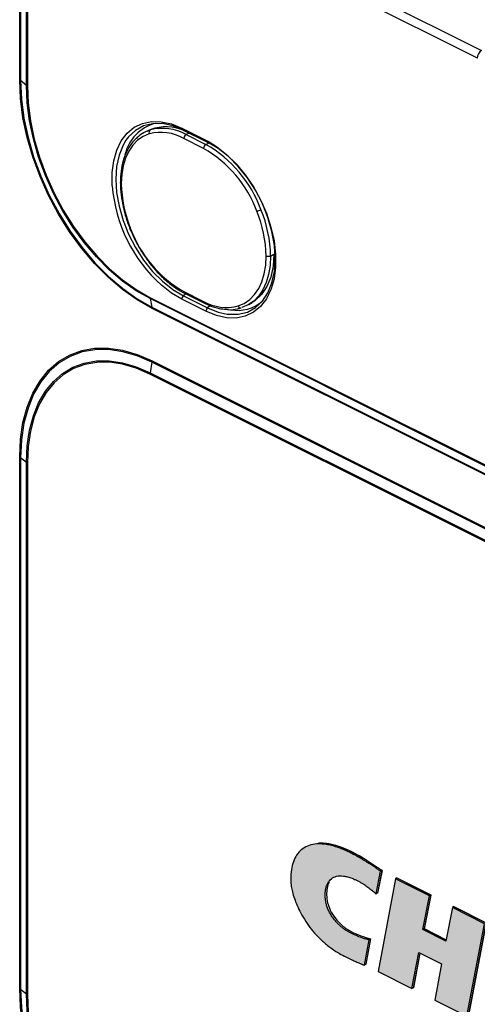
# Model space of a CAD drawing. Header units: millimetres. Extents: x -1086 to 4901, y 927 to 9917.
# Tile 63 of 85: x 2408 to 2481, y 8124 to 8282. Entities that reach past the tile are written whole.
import ezdxf

# ---------------------------------------------------------------- set-up
doc = ezdxf.new("R2010")
doc.units = ezdxf.units.MM
doc.layers.add('5剖面线层', color=4, linetype='Continuous', lineweight=15)

# ---------------------------------------------------------------- blocks, each defined once
blk = doc.blocks.new('zw$AEDD')
at = {"layer": '5剖面线层'}
h = blk.add_hatch(color=7, dxfattribs=at)
edge = h.paths.add_edge_path()
edge.add_spline(control_points=[(5.47, 61.81), (5.49, 61.72), (5.52, 61.53), (5.6, 61.23), (5.7, 60.92), (5.83, 60.6), (5.98, 60.28), (6.2, 59.83), (6.55, 59.27), (6.95, 58.73), (7.32, 58.32), (7.56, 58.07), (7.77, 57.87), (7.94, 57.73), (8.11, 57.58), (8.28, 57.45), (8.46, 57.32), (8.63, 57.2), (8.82, 57.08), (8.94, 57.01), (9, 56.97)], knot_values=[-1, -1, -1, -1, -0.952031, -0.901745, -0.849786, -0.796776, -0.741284, -0.685033, -0.566423, -0.440229, -0.373074, -0.305112, -0.268131, -0.230949, -0.193499, -0.155716, -0.117536, -0.078896, -0.039737, 0, 0, 0, 0], degree=3, periodic=0)
edge.add_spline(control_points=[(9, 56.97), (9.15, 56.89), (9.43, 56.72), (9.97, 56.43), (10.48, 56.18), (10.96, 55.97), (11.27, 55.85), (11.55, 55.76), (11.79, 55.68), (11.95, 55.64), (12.03, 55.61)], knot_values=[-1, -1, -1, -1, -0.852361, -0.720884, -0.474887, -0.357255, -0.24157, -0.16325, -0.082745, 0, 0, 0, 0], degree=3, periodic=0)
edge.add_spline(control_points=[(12.03, 55.61), (12.03, 55.61), (11.3, 52.62), (11.09, 51.8)], knot_values=[-1, -1, -1, -1, -0.136624, -0.136624, -0.136624, -0.136624], degree=3, periodic=0)
edge.add_spline(control_points=[(11.09, 51.8), (11.06, 51.67), (11.04, 51.6), (11.04, 51.6)], knot_values=[-0.136624, -0.136624, -0.136624, -0.136624, 0, 0, 0, 0], degree=3, periodic=0)
edge.add_spline(control_points=[(11.04, 51.6), (10.93, 51.65), (10.68, 51.75), (10.23, 51.96), (9.68, 52.24), (9, 52.6), (8.45, 52.9), (8.05, 53.13), (7.76, 53.3), (7.01, 53.75), (5.88, 54.56), (4.52, 55.8), (3.37, 57.1), (2.41, 58.46), (1.64, 59.8), (1.03, 61.12), (0.58, 62.35), (0.27, 63.47), (0.08, 64.44), (0.01, 65.09), (0, 65.51), (0, 65.8), (0.02, 66.16), (0.07, 66.91), (0.24, 67.96), (0.68, 69.17), (1.33, 70.17), (2.19, 70.92), (3.26, 71.39), (4.32, 71.52), (5.26, 71.46), (6.03, 71.33), (6.86, 71.12), (7.54, 70.87), (8.07, 70.66), (8.41, 70.5), (8.77, 70.33), (9.13, 70.15), (9.49, 69.96), (9.86, 69.76), (10.23, 69.54), (10.61, 69.31), (11, 69.07), (11.39, 68.81), (11.65, 68.63), (11.78, 68.54)], knot_values=[-1, -1, -1, -1, -0.988684, -0.976002, -0.956744, -0.9361, -0.910085, -0.903978, -0.897843, -0.882238, -0.831983, -0.788532, -0.746865, -0.71081, -0.674817, -0.642185, -0.611738, -0.583797, -0.558902, -0.537744, -0.533124, -0.524346, -0.513418, -0.50256, -0.459463, -0.416686, -0.373784, -0.330139, -0.284961, -0.237304, -0.212005, -0.186069, -0.158564, -0.130188, -0.11911, -0.107901, -0.096554, -0.085061, -0.073415, -0.061611, -0.049642, -0.037502, -0.025185, -0.012686, 0, 0, 0, 0], degree=3, periodic=0)
edge.add_spline(control_points=[(11.78, 68.54), (11.92, 68.45), (12.17, 68.27), (12.63, 67.95), (13.16, 67.56), (13.68, 67.15), (14.14, 66.8), (14.39, 66.61), (14.51, 66.51)], knot_values=[-1, -1, -1, -1, -0.849576, -0.720345, -0.497587, -0.275986, -0.137993, 0, 0, 0, 0], degree=3, periodic=0)
edge.add_spline(control_points=[(14.51, 66.51), (14.51, 66.51), (13.57, 62.91), (13.57, 62.91)], knot_values=[-1, -1, -1, -1, 0, 0, 0, 0], degree=3, periodic=0)
edge.add_spline(control_points=[(13.57, 62.91), (13.54, 62.94), (13.49, 63), (13.4, 63.1), (13.25, 63.25), (13.05, 63.44), (12.78, 63.68), (12.49, 63.94), (12.23, 64.16), (12, 64.33), (11.83, 64.46), (11.66, 64.59), (11.55, 64.67), (11.49, 64.71)], knot_values=[-1, -1, -1, -1, -0.963322, -0.915504, -0.856445, -0.743068, -0.619911, -0.471247, -0.323684, -0.239558, -0.1576, -0.077764, 0, 0, 0, 0], degree=3, periodic=0)
edge.add_spline(control_points=[(11.49, 64.71), (11.35, 64.8), (11.07, 64.99), (10.66, 65.24), (10.26, 65.46), (9.76, 65.71), (9.17, 65.94), (8.32, 66.16), (7.39, 66.19), (6.51, 65.83), (5.98, 65.26), (5.69, 64.68), (5.53, 64.19), (5.42, 63.65), (5.39, 63.2), (5.39, 62.86), (5.39, 62.66), (5.4, 62.45), (5.42, 62.24), (5.44, 62.03), (5.46, 61.88), (5.47, 61.81)], knot_values=[-1, -1, -1, -1, -0.955927, -0.912125, -0.871032, -0.831056, -0.756832, -0.685869, -0.557722, -0.440088, -0.328025, -0.273298, -0.218128, -0.163725, -0.108988, -0.090784, -0.072627, -0.054494, -0.036361, -0.018204, 0, 0, 0, 0], degree=3, periodic=0)
blk.add_hatch(color=7, dxfattribs=at).paths.add_polyline_path([(13.19, 50.43), (16.85, 65.16), (22.12, 62.11), (20.75, 56.76), (24.33, 54.69), (24.39, 54.92), (24.39, 54.93), (25.7, 60.05), (30.73, 57.14), (27.04, 42.43), (22.04, 45.32), (23.43, 51.08), (20.08, 53.02), (20.07, 53.02), (19.9, 53.12), (18.47, 47.38)])
at = {"color": 7, "linetype": 'Continuous', "lineweight": 25}
for p, q in [((14.75, 66.65), (13.81, 63.05)), ((14.75, 66.65), (14.51, 66.51)), ((16.85, 65.16), (13.19, 50.43)), ((17.08, 65.3), (16.85, 65.16)), ((22.12, 62.11), (16.85, 65.16)), ((17.07, 65.29), (22.35, 62.24)), ((17.08, 65.3), (22.36, 62.25)), ((13.82, 63.06), (13.57, 62.91)), ((20.75, 56.76), (22.12, 62.11)), ((22.35, 62.24), (20.97, 56.89)), ((22.36, 62.25), (20.99, 56.9)), ((22.36, 62.25), (22.12, 62.11)), ((25.7, 60.05), (24.33, 54.69)), ((25.94, 60.19), (25.7, 60.05)), ((30.73, 57.14), (25.7, 60.05)), ((25.92, 60.18), (30.95, 57.27)), ((25.94, 60.19), (30.97, 57.28)), ((27.04, 42.43), (30.73, 57.14)), ((30.95, 57.27), (27.26, 42.56)), ((30.97, 57.28), (27.28, 42.57)), ((12.27, 55.75), (11.28, 51.73)), ((12.03, 55.61), (12.27, 55.75)), ((20.99, 56.9), (20.75, 56.76)), ((24.33, 54.69), (20.75, 56.76)), ((20.97, 56.89), (24.39, 54.92)), ((20.99, 56.9), (24.39, 54.93)), ((18.47, 47.38), (19.9, 53.12)), ((20.07, 53.02), (18.69, 47.51)), ((20.08, 53.02), (18.7, 47.52)), ((19.9, 53.12), (23.43, 51.08)), ((11.28, 51.73), (11.04, 51.6)), ((11.28, 51.73), (11.09, 51.8)), ((23.43, 51.08), (22.04, 45.32)), ((13.19, 50.43), (18.47, 47.38)), ((18.7, 47.52), (18.47, 47.38)), ((22.04, 45.32), (27.04, 42.43))]:
    blk.add_line(p, q, dxfattribs=at)
for points, knots in [([(11.78, 68.54), (11.65, 68.63), (11.39, 68.81), (11, 69.07), (10.61, 69.31), (10.23, 69.54), (9.86, 69.76), (9.49, 69.96), (9.13, 70.15), (8.77, 70.33), (8.41, 70.5), (8.07, 70.66), (7.54, 70.87), (6.86, 71.12), (6.03, 71.33), (5.26, 71.46), (4.32, 71.52), (3.26, 71.39), (2.19, 70.92), (1.33, 70.17), (0.68, 69.17), (0.24, 67.96), (0.07, 66.91), (0.02, 66.16), (0, 65.8), (0, 65.51), (0.01, 65.09), (0.08, 64.44), (0.27, 63.47), (0.58, 62.35), (1.03, 61.12), (1.64, 59.8), (2.41, 58.46), (3.37, 57.1), (4.52, 55.8), (5.88, 54.56), (7.01, 53.75), (7.76, 53.3), (8.05, 53.13), (8.45, 52.9), (9, 52.6), (9.68, 52.24), (10.23, 51.96), (10.68, 51.75), (10.93, 51.65), (11.04, 51.6)], [0, 0, 0, 0, 0.012686, 0.025185, 0.037502, 0.049642, 0.061611, 0.073415, 0.085061, 0.096554, 0.107901, 0.11911, 0.130188, 0.158564, 0.186069, 0.212005, 0.237304, 0.284961, 0.330139, 0.373784, 0.416686, 0.459463, 0.50256, 0.513418, 0.524346, 0.533124, 0.537744, 0.558902, 0.583797, 0.611738, 0.642185, 0.674817, 0.71081, 0.746865, 0.788532, 0.831983, 0.882238, 0.897843, 0.903978, 0.910085, 0.9361, 0.956744, 0.976002, 0.988684, 1, 1, 1, 1]), ([(4.78, 71.63), (4.85, 71.63), (5.01, 71.63), (5.25, 71.61), (5.5, 71.59), (5.75, 71.56), (6.01, 71.51), (6.27, 71.46), (6.53, 71.4), (7.1, 71.25), (7.99, 70.94), (9.25, 70.37), (10.6, 69.62), (11.68, 68.92), (12.42, 68.4), (12.88, 68.08), (13.39, 67.7), (14.05, 67.19), (14.5, 66.84), (14.75, 66.65)], [0, 0, 0, 0, 0.025834, 0.051846, 0.078058, 0.104489, 0.131157, 0.158082, 0.185281, 0.212772, 0.330069, 0.452859, 0.587107, 0.728445, 0.771031, 0.804386, 0.864877, 0.925054, 1, 1, 1, 1]), ([(6.15, 71.46), (6.18, 71.46), (6.75, 71.4), (7.79, 71), (9.23, 70.37), (10.59, 69.61), (11.52, 68.99), (12, 68.67)], [0, 0, 0, 0, 0.017833, 0.312718, 0.527048, 0.754776, 1, 1, 1, 1]), ([(14.51, 66.51), (14.39, 66.61), (14.14, 66.8), (13.68, 67.15), (13.16, 67.56), (12.63, 67.95), (12.17, 68.27), (11.92, 68.45), (11.78, 68.54)], [0, 0, 0, 0, 0.137993, 0.275986, 0.497587, 0.720345, 0.849576, 1, 1, 1, 1]), ([(12, 68.67), (12.14, 68.58), (12.4, 68.4), (12.85, 68.08), (13.38, 67.69), (13.9, 67.29), (14.35, 66.94), (14.6, 66.74), (14.74, 66.64)], [0, 0, 0, 0, 0.149484, 0.279655, 0.502413, 0.724014, 0.851745, 1, 1, 1, 1]), ([(5.47, 61.81), (5.46, 61.88), (5.44, 62.03), (5.42, 62.24), (5.4, 62.45), (5.39, 62.66), (5.39, 62.86), (5.39, 63.2), (5.42, 63.65), (5.53, 64.19), (5.69, 64.68), (5.98, 65.26), (6.51, 65.83), (7.39, 66.19), (8.32, 66.16), (9.17, 65.94), (9.76, 65.71), (10.26, 65.46), (10.66, 65.24), (11.07, 64.99), (11.35, 64.8), (11.49, 64.71)], [0, 0, 0, 0, 0.018204, 0.036361, 0.054494, 0.072627, 0.090784, 0.108988, 0.163725, 0.218128, 0.273298, 0.328025, 0.440088, 0.557722, 0.685869, 0.756832, 0.831056, 0.871032, 0.912125, 0.955927, 1, 1, 1, 1]), ([(6.17, 65.26), (6.16, 65.25), (5.95, 65.03), (5.75, 64.33), (5.59, 63.23), (5.65, 62.01), (6.04, 60.68), (6.79, 59.34), (7.89, 58.03), (9.79, 56.66), (11.26, 56.12), (12.27, 55.75)], [0, 0, 0, 0, 0.00279, 0.1002709, 0.1970986, 0.2937565, 0.3799272, 0.4777442, 0.5887153, 0.7182418, 1, 1, 1, 1]), ([(11.49, 64.71), (11.55, 64.67), (11.66, 64.59), (11.83, 64.46), (12, 64.33), (12.23, 64.16), (12.49, 63.94), (12.78, 63.68), (13.05, 63.44), (13.25, 63.25), (13.4, 63.1), (13.49, 63), (13.54, 62.94), (13.57, 62.91)], [0, 0, 0, 0, 0.077764, 0.1576, 0.239558, 0.323684, 0.471247, 0.619911, 0.743068, 0.856445, 0.915504, 0.963322, 1, 1, 1, 1]), ([(9, 56.97), (8.94, 57.01), (8.82, 57.08), (8.63, 57.2), (8.46, 57.32), (8.28, 57.45), (8.11, 57.58), (7.94, 57.73), (7.77, 57.87), (7.56, 58.07), (7.32, 58.32), (6.95, 58.73), (6.55, 59.27), (6.2, 59.83), (5.98, 60.28), (5.83, 60.6), (5.7, 60.92), (5.6, 61.23), (5.52, 61.53), (5.49, 61.72), (5.47, 61.81)], [0, 0, 0, 0, 0.0397365, 0.078896, 0.1175359, 0.1557163, 0.1934992, 0.2309487, 0.2681307, 0.3051125, 0.373074, 0.4402289, 0.5664227, 0.6850327, 0.7412835, 0.7967756, 0.8497862, 0.9017445, 0.952031, 1, 1, 1, 1]), ([(12.03, 55.61), (11.95, 55.64), (11.79, 55.68), (11.55, 55.76), (11.27, 55.85), (10.96, 55.97), (10.48, 56.18), (9.97, 56.43), (9.43, 56.72), (9.15, 56.89), (9, 56.97)], [0, 0, 0, 0, 0.082745, 0.16325, 0.24157, 0.357255, 0.474887, 0.720884, 0.852361, 1, 1, 1, 1])]:
    blk.add_open_spline(points, degree=3, knots=knots, dxfattribs=at)
for points in [[(14.74, 66.64), (14.74, 66.64), (13.79, 63.04), (13.79, 63.04)], [(13.57, 62.91), (13.57, 62.91), (14.51, 66.51), (14.51, 66.51)], [(11.04, 51.6), (11.04, 51.6), (12.03, 55.61), (12.03, 55.61)]]:
    blk.add_open_spline(points, degree=3, dxfattribs=at)
blk = doc.blocks.new('1')
at = {"color": 7, "linetype": 'Continuous', "lineweight": 25}
for p, q in [((-123.18, 56.97), (-123.18, 97.68)), ((-123.03, 97.58), (-123.03, 56.87)), ((-122.09, 56.09), (-122.09, 96.79)), ((-121.94, 96.7), (-121.94, 56)), ((-49.56, 60.51), (-121.94, 96.7)), ((-121.26, 97.91), (-48.88, 61.72)), ((-122.09, 56.09), (-123.03, 56.87)), ((-97.11, 49.21), (-93.22, 47.27)), ((-102.09, 49), (-102.66, 48.76)), ((-102.66, 48.76), (-102.15, 48.94)), ((-96.98, 48.94), (-93.09, 47)), ((-93.59, 45.98), (-96.78, 47.57)), ((-96.4, 48.19), (-93.22, 46.6)), ((-82.81, 28.64), (-82.29, 28.93)), ((-96.84, 22.25), (-92.95, 20.31)), ((-96.78, 22.94), (-93.59, 21.35)), ((-96.65, 22.67), (-93.46, 21.08)), ((-102.23, 22), (60.4, -59.32)), ((60.42, -59.52), (-102.21, 21.8)), ((-102.21, 21.8), (-101.9, 20.43)), ((-93.22, 19.76), (-97.11, 21.7)), ((-86.32, 20.86), (-85.79, 21.17)), ((-101.9, 20.43), (60.73, -60.89)), ((60.76, -61.09), (-101.88, 20.23)), ((-101.9, 11.56), (-102.21, 9.88)), ((60.73, -69.76), (-101.9, 11.56)), ((-101.88, 11.78), (60.76, -69.53)), ((60.4, -71.66), (-102.23, 9.66)), ((-102.21, 9.88), (60.42, -71.44)), ((-123.18, -89.17), (-123.18, -3.65)), ((-123.03, -3.75), (-122.09, -4.53)), ((-123.03, -3.75), (-123.03, -89.27)), ((-122.09, -90.05), (-122.09, -4.53)), ((-121.94, -4.63), (-121.94, -90.15)), ((-123.03, -89.27), (-122.09, -90.05))]:
    blk.add_line(p, q, dxfattribs=at)
at = {"color": 8, "linetype": 'Continuous', "lineweight": 25}
for p, q in [((-95.91, 48.41), (-96.4, 48.19)), ((-93.22, 47.27), (-92.72, 47.01)), ((-93.22, 46.6), (-92.68, 46.84)), ((-96.46, 22.57), (-96.84, 22.25)), ((-92.52, 20.67), (-92.95, 20.31))]:
    blk.add_line(p, q, dxfattribs=at)
at = {"color": 7, "linetype": 'Continuous', "lineweight": 25, "flags": 128}
for points in [[(-101.88, 20.23), (-104.26, 21.59), (-106.62, 23.25), (-108.91, 25.21), (-111.12, 27.43), (-113.21, 29.89), (-115.16, 32.56), (-116.94, 35.4), (-118.53, 38.38), (-119.91, 41.46), (-121.07, 44.59), (-121.98, 47.75), (-122.65, 50.9), (-123.05, 53.98), (-123.18, 56.97)], [(-123.03, 56.87), (-122.9, 53.91), (-122.5, 50.85), (-121.84, 47.73), (-120.94, 44.6), (-119.79, 41.48), (-118.42, 38.43), (-116.84, 35.48), (-115.07, 32.66), (-113.14, 30.02), (-111.07, 27.58), (-108.88, 25.37), (-106.6, 23.43), (-104.27, 21.77), (-101.9, 20.43)], [(-102.21, 21.8), (-104.44, 23.07), (-106.64, 24.62), (-108.78, 26.45), (-110.84, 28.52), (-112.79, 30.82), (-114.61, 33.31), (-116.27, 35.96), (-117.76, 38.74), (-119.05, 41.61), (-120.13, 44.54), (-120.98, 47.49), (-121.6, 50.42), (-121.97, 53.3), (-122.09, 56.09)], [(-121.94, 56), (-121.82, 53.23), (-121.45, 50.38), (-120.84, 47.47), (-119.99, 44.55), (-118.92, 41.64), (-117.64, 38.79), (-116.17, 36.04), (-114.52, 33.41), (-112.72, 30.94), (-110.79, 28.67), (-108.74, 26.61), (-106.62, 24.8), (-104.44, 23.25), (-102.23, 22)], [(-96.84, 48.93), (-98.55, 49.61), (-100.21, 49.96), (-101.79, 49.94), (-103.25, 49.58), (-104.54, 48.87), (-105.65, 47.83), (-106.08, 47.27)], [(-102.33, 48.3), (-103.32, 47.88), (-104.21, 47.27), (-104.98, 46.48), (-105.64, 45.51), (-106.15, 44.39), (-106.53, 43.14), (-106.76, 41.76), (-106.83, 40.28)], [(-89.83, 19.31), (-89.59, 19.28), (-88.01, 19.29), (-86.55, 19.65), (-85.25, 20.36), (-84.14, 21.4), (-83.25, 22.74), (-82.6, 24.34), (-82.2, 26.18), (-82.07, 28.2), (-82.2, 30.35), (-82.6, 32.59), (-83.25, 34.85), (-84.14, 37.08), (-85.25, 39.23), (-86.55, 41.23), (-88.01, 43.06), (-89.59, 44.65), (-91.25, 45.97), (-92.95, 46.98)], [(-92.72, 47.01), (-91.54, 46.28), (-89.91, 45), (-88.34, 43.47), (-86.89, 41.72), (-85.58, 39.78), (-84.44, 37.7), (-83.49, 35.53), (-82.76, 33.31), (-82.27, 31.1), (-82.02, 28.94), (-82.02, 26.89), (-82.27, 24.98), (-82.72, 23.37)], [(-88.04, 20.62), (-87.05, 21.04), (-86.16, 21.65), (-85.39, 22.44), (-84.73, 23.41), (-84.22, 24.53), (-83.84, 25.78), (-83.61, 27.16), (-83.54, 28.64)], [(-82.81, 28.64), (-82.89, 27.12), (-83.13, 25.69), (-83.51, 24.39), (-84.05, 23.23), (-84.72, 22.24), (-85.53, 21.41), (-86.45, 20.78), (-87.47, 20.35)], [(-82.29, 28.93), (-82.42, 27.01), (-82.8, 25.26), (-83.42, 23.73), (-84.28, 22.45), (-85.33, 21.46), (-85.79, 21.17)], [(-123.18, -3.65), (-123.05, -0.8), (-122.65, 1.88), (-121.98, 4.36), (-121.07, 6.61), (-119.91, 8.59), (-118.53, 10.29), (-116.94, 11.67), (-115.16, 12.73), (-113.21, 13.45), (-111.12, 13.82), (-108.91, 13.84), (-106.62, 13.5), (-104.26, 12.81), (-101.88, 11.78)], [(-101.9, 11.56), (-104.27, 12.58), (-106.6, 13.26), (-108.88, 13.6), (-111.07, 13.58), (-113.14, 13.22), (-115.07, 12.5), (-116.84, 11.45), (-118.42, 10.08), (-119.79, 8.4), (-120.94, 6.43), (-121.84, 4.2), (-122.5, 1.74), (-122.9, -0.92), (-123.03, -3.75)], [(-122.09, -4.53), (-121.97, -1.87), (-121.6, 0.64), (-120.98, 2.96), (-120.13, 5.05), (-119.05, 6.9), (-117.76, 8.49), (-116.27, 9.78), (-114.61, 10.77), (-112.79, 11.44), (-110.84, 11.78), (-108.78, 11.8), (-106.64, 11.48), (-104.44, 10.84), (-102.21, 9.88)], [(-102.23, 9.66), (-104.44, 10.61), (-106.62, 11.25), (-108.74, 11.56), (-110.79, 11.55), (-112.72, 11.2), (-114.52, 10.54), (-116.17, 9.56), (-117.64, 8.28), (-118.92, 6.71), (-119.99, 4.87), (-120.84, 2.8), (-121.45, 0.5), (-121.82, -1.98), (-121.94, -4.63)], [(-101.88, -125.91), (-104.26, -124.56), (-106.62, -122.89), (-108.91, -120.93), (-111.12, -118.71), (-113.21, -116.25), (-115.16, -113.58), (-116.94, -110.74), (-118.53, -107.76), (-119.91, -104.69), (-121.07, -101.55), (-121.98, -98.39), (-122.65, -95.25), (-123.05, -92.16), (-123.18, -89.17)], [(-123.03, -89.27), (-122.9, -92.23), (-122.5, -95.29), (-121.84, -98.41), (-120.94, -101.54), (-119.79, -104.66), (-118.42, -107.71), (-116.84, -110.66), (-115.07, -113.48), (-113.14, -116.13), (-111.07, -118.57), (-108.88, -120.77), (-106.6, -122.71), (-104.27, -124.37), (-101.9, -125.71)], [(-102.21, -124.34), (-104.44, -123.08), (-106.64, -121.52), (-108.78, -119.69), (-110.84, -117.62), (-112.79, -115.32), (-114.61, -112.83), (-116.27, -110.18), (-117.76, -107.4), (-119.05, -104.53), (-120.13, -101.6), (-120.98, -98.65), (-121.6, -95.72), (-121.97, -92.84), (-122.09, -90.05)], [(-121.94, -90.15), (-121.82, -92.91), (-121.45, -95.76), (-120.84, -98.67), (-119.99, -101.6), (-118.92, -104.5), (-117.64, -107.35), (-116.17, -110.1), (-114.52, -112.73), (-112.72, -115.2), (-110.79, -117.48), (-108.74, -119.53), (-106.62, -121.35), (-104.44, -122.89), (-102.23, -124.14)]]:
    blk.add_lwpolyline(points, dxfattribs=at)
at = {"color": 8, "linetype": 'Continuous', "lineweight": 25, "flags": 128}
for points in [[(-108.3, 39.97), (-108.31, 40.03), (-108.31, 42.09), (-108.06, 43.99), (-107.56, 45.71), (-106.83, 47.2), (-105.89, 48.43), (-104.75, 49.36), (-103.43, 49.99), (-101.98, 50.29), (-100.42, 50.26), (-98.78, 49.9), (-97.11, 49.21)], [(-106.08, 47.27), (-106.55, 46.5), (-107.2, 44.89), (-107.6, 43.05), (-107.73, 41.03), (-107.6, 38.88), (-107.2, 36.65), (-106.55, 34.39), (-105.65, 32.15), (-104.54, 30.01), (-103.25, 28), (-101.79, 26.18), (-100.21, 24.59), (-98.55, 23.27), (-96.84, 22.25)], [(-97.11, 21.7), (-98.78, 22.69), (-100.39, 23.95)], [(-82.72, 23.37), (-82.76, 23.26), (-83.49, 21.77), (-84.44, 20.55), (-85.58, 19.61), (-86.89, 18.98), (-88.34, 18.68), (-89.91, 18.71), (-91.54, 19.07), (-93.22, 19.76)], [(-92.95, 20.31), (-91.25, 19.62), (-89.83, 19.31)]]:
    blk.add_lwpolyline(points, dxfattribs=at)
at = {"color": 7, "linetype": 'Continuous', "lineweight": 25}
for centre, radius, start, end in [((-48.11, 60.48), 1.46, 121.7977, 178.916), ((-123.52, 56.27), 0.779, 50.7833, 63.9467), ((-121.6, 56.7), 0.779, 230.7833, 243.9467), ((-99.65, 43.44), 6.77, 104.7975, 167.0958), ((-100.21, 41.43), 7.76, 60.5992, 104.4708), ((-99.63, 42.34), 7.1, 65.9524, 110.298), ((-101.91, 48.53), 0.482, 120.7538, 208.5062), ((-100.46, 41.04), 7.5, 60.5992, 104.4708), ((-96.06, 47.56), 0.715, 118.6429, 179.295), ((-92.88, 45.97), 0.715, 118.6429, 179.295), ((-103.28, 29.11), 19.45, 20.3066, 60.1257), ((-103.25, 29.14), 20.14, 20.3066, 60.1257), ((-93, 47.19), 0.21, 244.247, 281.2595), ((-84.2, 41.91), 24.18, 184.5975, 227.9526), ((-87.21, 40.59), 19.63, 180.9043, 202.5872), ((-86.12, 39.62), 3.91, 286.0862, 296.6848), ((-103.16, 28.33), 19.63, 0.9043, 22.5872), ((-103.13, 28.32), 20.32, 0.9043, 22.5872), ((-87.09, 39.8), 19.45, 200.3066, 240.1257), ((-96.35, 21.68), 0.755, 130.723, 178.268), ((-101.33, 21.99), 0.902, 179.6574, 192.4253), ((-89.91, 27.88), 7.5, 240.5992, 284.4708), ((-88.14, 26.03), 6.12, 259.5723, 310.6256), ((-102.78, 20.24), 0.902, 359.6574, 12.4253), ((-92.46, 19.74), 0.755, 130.723, 178.268), ((-103.09, 11.79), 1.22, 349.301, 359.7653), ((-101.02, 9.66), 1.22, 169.301, 179.7653), ((-123.52, -4.35), 0.779, 50.7833, 63.9467), ((-121.6, -3.93), 0.779, 230.7833, 243.9467), ((-123.52, -89.87), 0.779, 50.7833, 63.9467), ((-121.6, -89.45), 0.779, 230.7833, 243.9467)]:
    blk.add_arc(centre, radius, start, end, dxfattribs=at)
at = {"color": 8, "linetype": 'Continuous', "lineweight": 25}
for centre, radius, start, end in [((-96.83, 49.18), 0.283, 173.6286, 237.7005), ((-92.94, 47.24), 0.283, 173.6286, 237.7005), ((-96.5, 22.9), 0.277, 172.8797, 238.4116), ((-93.31, 21.32), 0.285, 173.8423, 237.4517), ((-87.6, 20.77), 0.46, 198.8973, 273.0749)]:
    blk.add_arc(centre, radius, start, end, dxfattribs=at)
at = {"color": 7, "linetype": 'Continuous', "lineweight": 25}
for points, knots in [([(-102.13, 48.95), (-102.36, 48.87), (-103.02, 48.63), (-103.86, 48.15), (-104.36, 47.63), (-104.54, 47.44)], [0, 0, 0, 0, 0.260606, 0.735676, 1, 1, 1, 1]), ([(-104.54, 47.44), (-104.69, 47.31), (-105.18, 46.85), (-105.82, 45.83), (-106.44, 44.4), (-106.84, 42.76), (-106.97, 41.41), (-106.98, 40.62), (-106.98, 40.46)], [0, 0, 0, 0, 0.0927742, 0.3029765, 0.5150927, 0.7289788, 0.943929, 1, 1, 1, 1]), ([(-106.98, 40.46), (-106.97, 40.13), (-106.95, 39.16), (-106.8, 37.75), (-106.54, 36.67), (-106.44, 36.27)], [0, 0, 0, 0, 0.24783, 0.717523, 1, 1, 1, 1]), ([(-106.44, 36.27), (-106.39, 36), (-106.19, 35.1), (-105.82, 34.01), (-105.51, 33.21), (-105.44, 33.04)], [0, 0, 0, 0, 0.249011, 0.840904, 1, 1, 1, 1]), ([(-105.44, 33.04), (-105.29, 32.7), (-104.87, 31.69), (-104.03, 30.07), (-102.87, 28.26), (-101.58, 26.6), (-100.18, 25.14), (-98.69, 23.89), (-97.5, 23.11), (-96.81, 22.75), (-96.65, 22.67)], [0, 0, 0, 0, 0.0768075, 0.2225362, 0.368387, 0.5143089, 0.6603567, 0.8065776, 0.9529936, 1, 1, 1, 1]), ([(-93.46, 21.08), (-93.19, 20.95), (-92.4, 20.58), (-91.2, 20.19), (-90.31, 20.11), (-89.92, 20.08)], [0, 0, 0, 0, 0.229449, 0.663762, 1, 1, 1, 1]), ([(-89.92, 20.08), (-89.81, 20.06), (-89.19, 19.98), (-88.39, 20.09), (-87.74, 20.26), (-87.54, 20.32)], [0, 0, 0, 0, 0.134496, 0.729583, 1, 1, 1, 1])]:
    blk.add_open_spline(points, degree=3, knots=knots, dxfattribs=at)
at = {"color": 8, "linetype": 'Continuous', "lineweight": 25}
blk.add_open_spline([(-106.83, 40.28), (-106.86, 40.3), (-106.9, 40.32), (-106.95, 40.37), (-106.98, 40.41), (-106.98, 40.45), (-106.98, 40.46)], degree=3, knots=[0, 0, 0, 0, 0.2583142, 0.5166285, 0.7749427, 1, 1, 1, 1], dxfattribs=at)
at = {"color": 7, "linetype": 'Continuous', "lineweight": 25}
blk.add_open_spline([(-82.81, 28.64), (-82.84, 28.63), (-82.88, 28.61), (-82.97, 28.58), (-83.07, 28.57), (-83.17, 28.56), (-83.27, 28.56), (-83.37, 28.58), (-83.46, 28.6), (-83.51, 28.62), (-83.54, 28.64)], degree=3, dxfattribs=at)
at = {"rotation": 3.274754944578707}
blk.add_blockref('zw$AEDD', (-75.81, -137.56), dxfattribs=at)

msp = doc.modelspace()

# ---------------------------------------------------------------- block references
msp.add_blockref('1', (2531.033, 8215.545))

doc.saveas('drawing.dxf')
